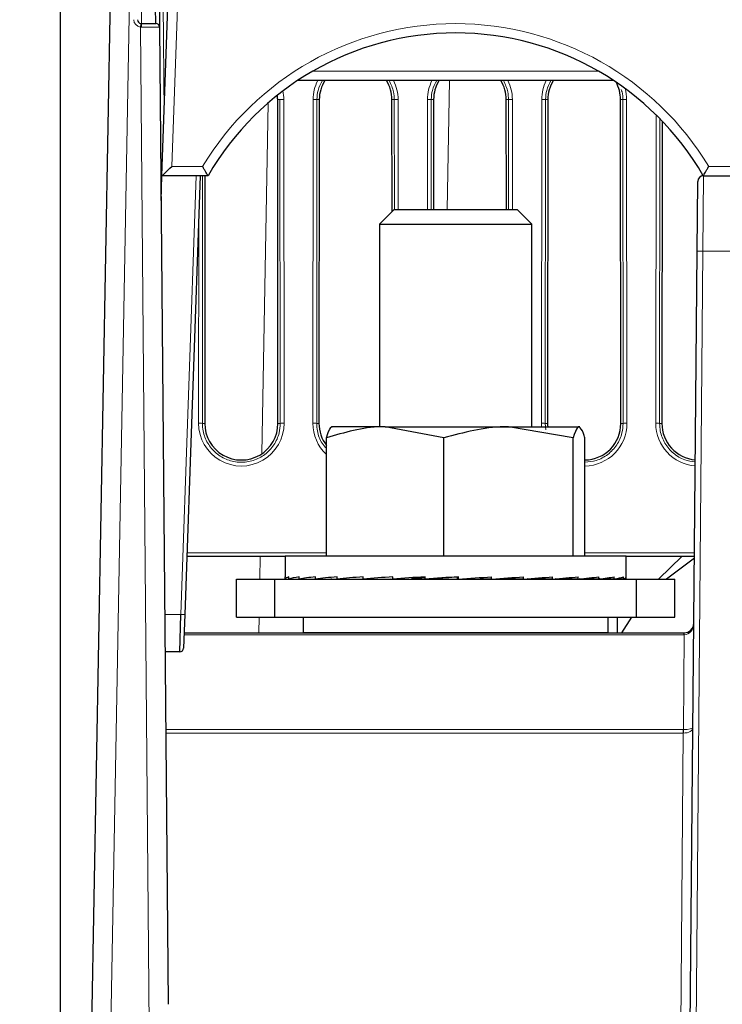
# Paper-space layout 'Blatt3' of a CAD drawing. Header units: millimetres. Extents: x 5 to 418, y 2 to 292.
# Tile 4 of 30: x 148 to 172, y 156 to 190. Entities that reach past the tile are written whole.
import ezdxf

# ---------------------------------------------------------------- set-up
doc = ezdxf.new("R2010")
doc.units = ezdxf.units.MM
doc.layers.add('SLD-0', color=7, linetype='Continuous')
doc.styles.add('SLDTEXTSTYLE0', font='TXT', dxfattribs={"width": 0.605})
doc.dimstyles.new('SLDDIMSTYLE4', dxfattribs={"dimtxt": 3.5, "dimasz": 3.302, "dimexe": 0, "dimexo": 0.0625, "dimgap": 0.875, "dimtad": 1, "dimlfac": 1.5, "dimrnd": 1e-09, "dimzin": 12, "dimdsep": 46, "dimtxsty": 'SLDTEXTSTYLE0', "dimsah": 1, "dimcen": 0.09, "dimadec": 0, "dimazin": 3, "dimtfac": 1, "dimtofl": 0, "dimtmove": 0, "dimatfit": 3, "dimfxl": 1, "dimfrac": 2, "dimtolj": 1, "dimtzin": 12, "dimarcsym": 0})

# ---------------------------------------------------------------- blocks, each defined once
blk = doc.blocks.new('_D_15')
at = {"layer": 'SLD-0', "color": 7}
for p, q in [((191.914, 252.827), (122.617, 252.827)), ((123.617, 252.827), (123.617, 132.894)), ((152.632, 132.894), (122.617, 132.894))]:
    blk.add_line(p, q, dxfattribs=at)
for points in [[(123.617, 252.827), (123.109, 249.525), (124.125, 249.525)], [(123.617, 132.894), (124.125, 136.196), (123.109, 136.196)]]:
    blk.add_solid(points, dxfattribs=at)
at = {"layer": 'SLD-0', "color": 7, "insert": (119.105, 186.845), "char_height": 3.5, "attachment_point": 1, "rotation": 90, "style": 'SLDTEXTSTYLE0'}
blk.add_mtext('179,9', dxfattribs=at)
blk = doc.blocks.new('_D_16')
at = {"layer": 'SLD-0', "color": 7}
for p, q in [((149.259, 135.56), (149.259, 267.42)), ((315.259, 135.56), (315.259, 267.42)), ((149.259, 266.42), (315.259, 266.42))]:
    blk.add_line(p, q, dxfattribs=at)
for points in [[(149.259, 266.42), (152.561, 265.912), (152.561, 266.928)], [(315.259, 266.42), (311.957, 266.928), (311.957, 265.912)]]:
    blk.add_solid(points, dxfattribs=at)
at = {"layer": 'SLD-0', "color": 7, "insert": (228.248, 270.931), "char_height": 3.5, "attachment_point": 1, "style": 'SLDTEXTSTYLE0'}
blk.add_mtext('249', dxfattribs=at)

psp = doc.layouts.new('Blatt3')

# ---------------------------------------------------------------- linework, layer by layer
at = {"color": 7, "linetype": 'Continuous', "lineweight": 18}
for p, q in [((152.153, 193.5179), (152.094, 190.2268)), ((151.7023, 192.7627), (150.7456, 139.3627)), ((153.4139, 192.5544), (153.1578, 185.221)), ((152.8557, 190.9099), (152.8891, 187.0825)), ((152.3729, 154.573), (152.0629, 190.0979)), ((152.1018, 190.0961), (152.0629, 190.0979)), ((158.0901, 188.5544), (168.094, 188.5544)), ((162.8731, 188.2268), (162.7943, 183.7081)), ((156.8637, 187.5602), (156.9445, 187.5602)), ((156.9548, 176.2268), (156.9445, 187.5602)), ((157.0776, 187.5625), (157.088, 176.2292)), ((158.096, 176.2292), (158.1064, 187.5625)), ((158.2396, 187.5602), (158.2292, 176.2268)), ((158.3203, 187.5602), (158.2396, 187.5602)), ((160.8637, 187.5602), (160.9445, 187.5602)), ((160.948, 183.7081), (160.9445, 187.5602)), ((161.0776, 187.5625), (161.0811, 183.7081)), ((162.1029, 183.7081), (162.1064, 187.5625)), ((162.2396, 187.5602), (162.236, 183.7081)), ((162.3203, 187.5602), (162.2396, 187.5602)), ((164.8637, 187.5602), (164.9445, 187.5602)), ((164.948, 183.7081), (164.9445, 187.5602)), ((165.0776, 187.5625), (165.0811, 183.7081)), ((166.096, 176.2292), (166.1064, 187.5625)), ((166.2396, 187.5602), (166.2292, 176.2268)), ((166.3203, 187.5602), (166.2396, 187.5602)), ((168.8637, 187.5602), (168.9445, 187.5602)), ((168.9548, 176.2268), (168.9445, 187.5602)), ((169.0776, 187.5625), (169.088, 176.2292)), ((156.3128, 175.1654), (156.5271, 187.4404)), ((170.096, 176.2292), (170.1059, 187.0257)), ((170.239, 186.8926), (170.2292, 176.2268)), ((153.1578, 185.221), (154.2351, 185.221)), ((171.9489, 185.221), (172.9018, 185.221)), ((153.4764, 169.5369), (154.0126, 184.8935)), ((154.2371, 184.8935), (154.2292, 176.2268)), ((171.7632, 184.8935), (171.7419, 182.2501)), ((154.096, 176.2292), (154.1028, 183.6583)), ((171.7419, 182.2501), (171.406, 143.7619)), ((173.1088, 182.2501), (171.7419, 182.2501)), ((154.3099, 176.2268), (154.2292, 176.2268)), ((156.8741, 176.2268), (156.9548, 176.2268)), ((158.3099, 176.2268), (158.2292, 176.2268)), ((166.2292, 176.2268), (166.2518, 175.9958)), ((166.3099, 176.2268), (166.2292, 176.2268)), ((168.8741, 176.2268), (168.9548, 176.2268)), ((170.3099, 176.2268), (170.2292, 176.2268)), ((153.6851, 171.6958), (158.5685, 171.6958)), ((167.6156, 171.6958), (171.4498, 171.6958)), ((156.2362, 170.7748), (156.2499, 171.5602)), ((152.9089, 169.5369), (153.4764, 169.5369)), ((156.2033, 168.8935), (156.2129, 169.4414)), ((171.0932, 168.8221), (153.5848, 168.8221)), ((171.0643, 165.5095), (171.0932, 168.8221)), ((152.944, 165.5096), (171.0614, 165.5096)), ((171.0614, 165.3827), (171.0614, 165.5096)), ((171.0614, 165.3827), (152.9451, 165.3827)), ((170.8727, 143.7619), (171.0614, 165.3827))]:
    psp.add_line(p, q, dxfattribs=at)
at = {"color": 7, "linetype": 'Continuous', "lineweight": 25}
for p, q in [((150.079, 139.3626), (151.0358, 192.7626)), ((152.8126, 184.8935), (153.0808, 192.5718)), ((152.7225, 190.8931), (152.7295, 190.0947)), ((152.0784, 190.2278), (152.094, 190.2268)), ((152.094, 190.2268), (152.5962, 190.2268)), ((152.7295, 190.0947), (153.028, 155.8877)), ((168.6231, 188.2268), (157.561, 188.2268)), ((156.8741, 176.2268), (156.8637, 187.5602)), ((158.3203, 187.5602), (158.3099, 176.2268)), ((160.8673, 183.6388), (160.8637, 187.5602)), ((162.3203, 187.5602), (162.3168, 183.7081)), ((164.8673, 183.7081), (164.8637, 187.5602)), ((166.3203, 187.5602), (166.3099, 176.2268)), ((168.8741, 176.2268), (168.8637, 187.5602)), ((170.3196, 186.8095), (170.3099, 176.2268)), ((152.7824, 184.0281), (152.8126, 184.8935)), ((152.8127, 184.8935), (152.8126, 184.8935)), ((154.4253, 184.8935), (152.8127, 184.8935)), ((154.146, 184.8935), (153.6096, 169.5346)), ((154.3178, 184.8935), (154.3099, 176.2268)), ((154.4253, 184.8935), (154.4253, 184.8935)), ((171.7632, 184.8935), (173.0875, 184.8935)), ((171.5419, 182.2501), (171.5632, 184.6953)), ((160.9367, 183.7081), (160.4253, 183.1968)), ((160.9367, 183.7081), (165.2473, 183.7081)), ((165.7587, 183.1968), (165.2473, 183.7081)), ((160.4253, 183.1968), (160.4253, 176.1081)), ((160.4253, 183.1968), (165.7587, 183.1968)), ((165.7587, 176.1081), (165.7587, 183.1968)), ((171.206, 143.7619), (171.5419, 182.2501)), ((158.7587, 176.1081), (158.7441, 176.0997)), ((160.6255, 176.1081), (158.7639, 176.1081)), ((162.6825, 175.7211), (160.6255, 176.1081)), ((160.6255, 176.1081), (164.9443, 176.1081)), ((167.206, 175.7211), (164.9443, 176.1081)), ((164.9443, 176.1081), (167.4108, 176.1081)), ((167.4399, 176.0997), (167.4253, 176.1081)), ((158.5685, 171.5748), (158.5685, 175.7211)), ((162.6825, 171.5748), (162.6825, 175.7211)), ((167.206, 171.5748), (167.206, 175.7211)), ((167.6156, 171.5748), (167.6156, 175.7211)), ((157.1253, 171.5602), (153.6804, 171.5602)), ((157.1253, 171.5748), (157.1253, 170.8482)), ((169.0587, 171.5748), (157.1253, 171.5748)), ((169.0587, 170.8482), (169.0587, 171.5748)), ((171.4486, 171.5602), (169.0587, 171.5602)), ((155.4253, 169.4414), (155.4253, 170.7748)), ((155.4253, 170.7748), (156.7587, 170.7748)), ((156.7587, 169.4414), (156.7587, 170.7748)), ((156.7587, 170.7748), (169.4253, 170.7748)), ((157.1261, 170.7748), (157.1261, 170.8548)), ((157.1261, 170.7748), (157.2597, 170.7757)), ((157.2219, 170.7748), (157.2597, 170.775)), ((157.2597, 170.7748), (157.2597, 170.8548)), ((157.2597, 170.7748), (157.6173, 170.7772)), ((157.5432, 170.7748), (157.6173, 170.7753)), ((157.6173, 170.7748), (157.6173, 170.8548)), ((157.6173, 170.7748), (158.1854, 170.7789)), ((158.0777, 170.7748), (158.1854, 170.7756)), ((158.1854, 170.7748), (158.1854, 170.8548)), ((158.1854, 170.7748), (158.942, 170.7809)), ((158.805, 170.7748), (158.9013, 170.7757)), ((158.9013, 170.7806), (158.9013, 170.7748)), ((158.942, 170.7748), (158.942, 170.8548)), ((158.942, 170.7748), (159.8581, 170.7836)), ((159.8581, 170.7748), (159.8581, 170.8548)), ((159.8581, 170.7748), (160.8207, 170.7867)), ((160.8985, 170.7748), (160.8985, 170.8548)), ((160.8985, 170.7748), (161.5514, 170.7867)), ((162.0232, 170.7748), (162.0232, 170.8548)), ((162.0232, 170.7748), (162.3413, 170.7867)), ((163.1601, 170.8429), (163.1889, 170.8548)), ((163.1601, 170.7867), (163.1601, 170.8429)), ((163.1889, 170.7748), (163.1601, 170.7867)), ((163.1889, 170.7748), (163.1889, 170.8548)), ((163.9762, 170.7867), (163.9762, 170.8288)), ((164.3509, 170.7748), (163.9762, 170.7867)), ((164.3509, 170.7748), (164.3509, 170.8548)), ((164.7584, 170.7867), (164.7584, 170.8035)), ((165.4646, 170.7748), (164.7584, 170.7867)), ((165.4646, 170.7748), (165.4646, 170.8548)), ((166.487, 170.7748), (165.6039, 170.7852)), ((166.487, 170.7748), (166.487, 170.8548)), ((167.379, 170.7748), (166.5768, 170.7823)), ((167.2827, 170.7748), (167.2827, 170.7757)), ((167.379, 170.7748), (167.379, 170.8548)), ((167.9986, 170.7748), (167.4264, 170.7794)), ((168.1063, 170.7748), (167.4335, 170.7801)), ((167.9986, 170.7748), (167.9986, 170.7756)), ((168.1063, 170.7748), (168.1063, 170.8548)), ((168.5667, 170.7748), (168.1314, 170.778)), ((168.6408, 170.7748), (168.1351, 170.7784)), ((168.5667, 170.7748), (168.5667, 170.7753)), ((168.6408, 170.7748), (168.6408, 170.8548)), ((168.9244, 170.7748), (168.6509, 170.7767)), ((168.9622, 170.7748), (168.6522, 170.7769)), ((168.9244, 170.7748), (168.9244, 170.775)), ((168.9622, 170.7748), (168.9622, 170.8548)), ((169.0579, 170.7748), (168.9638, 170.7754)), ((169.0579, 170.7748), (169.0579, 170.8416)), ((169.4253, 169.4414), (169.4253, 170.7748)), ((169.4253, 170.7748), (170.7587, 170.7748)), ((170.7587, 169.4414), (170.7587, 170.7748)), ((153.4352, 168.2268), (153.4764, 169.5369)), ((153.6096, 169.5346), (153.5685, 168.3555)), ((155.4253, 169.4414), (156.7587, 169.4414)), ((156.7587, 169.4414), (169.4253, 169.4414)), ((157.7587, 169.4414), (157.7587, 168.9081)), ((168.4253, 168.9081), (168.4253, 169.4414)), ((168.7587, 168.8935), (168.7587, 169.4414)), ((168.9052, 168.8935), (169.2573, 169.4414)), ((169.4253, 169.4414), (170.7587, 169.4414)), ((157.7587, 168.9081), (157.7733, 168.8935)), ((157.7587, 168.9081), (168.4253, 168.9081)), ((168.4107, 168.8935), (168.4253, 168.9081)), ((153.5872, 168.8935), (171.0932, 168.8935)), ((171.0932, 168.8221), (171.0932, 168.8935)), ((171.0932, 168.8935), (171.0949, 168.8935)), ((153.4352, 168.2268), (152.9203, 168.2268))]:
    psp.add_line(p, q, dxfattribs=at)
at = {"color": 7, "linetype": 'Continuous', "lineweight": 25, "flags": 128}
for points in [[(170.1939, 170.7748), (170.2056, 170.7883), (171.0072, 171.5602)], [(170.452, 170.7748), (170.4673, 170.7883), (171.4483, 171.5195)]]:
    psp.add_lwpolyline(points, dxfattribs=at)
at = {"color": 7, "linetype": 'Continuous', "lineweight": 18}
for centre, radius, start, end in [((152.094, 190.3627), 0.2667, 181, 263.29707), ((166.4608, 188.4383), 14.4933, 172.90766, 173.42472), ((151.5396, 190.1283), 0.5631, 356.72829, 10.08157), ((163.092, 179.8766), 10.3444, 31.10772, 148.89228), ((159.592, 187.5611), 1.4856, 153.37805, 179.94759), ((159.592, 187.5611), 1.4856, 0.05241, 26.62195), ((163.592, 187.5611), 1.4856, 153.37805, 179.94759), ((163.592, 187.5611), 1.4856, 0.05241, 26.62195), ((167.592, 187.5611), 1.4856, 153.37805, 179.94759), ((167.592, 187.5611), 1.4856, 0.05241, 14.94589), ((157.0486, 185.4127), 2.15, 89.22651, 92.77593), ((155.592, 187.5611), 1.4856, 0.05241, 11.69268), ((158.1354, 185.4127), 2.15, 87.22407, 90.77349), ((161.0486, 185.4127), 2.15, 89.22651, 92.77593), ((162.1354, 185.4127), 2.15, 87.22407, 90.77349), ((165.0486, 185.4127), 2.15, 89.22651, 92.77593), ((166.1354, 185.4127), 2.15, 87.22407, 90.77349), ((169.0486, 185.4127), 2.15, 89.22651, 92.77593), ((171.6419, 176.5202), 5.7308, 89.0002, 90.9998), ((154.1251, 174.0793), 2.15, 87.22407, 90.77349), ((155.592, 176.2278), 1.496, 179.94759, 0.05241), ((157.059, 174.0793), 2.15, 89.22651, 92.77593), ((158.1251, 174.0793), 2.15, 87.22407, 90.77349), ((159.592, 176.2278), 1.496, 179.94759, 226.8263), ((166.1251, 174.0793), 2.15, 87.22407, 90.77349), ((167.592, 176.2278), 1.496, 179.94759, 184.58906), ((167.592, 176.2278), 1.496, 270.90231, 0.05241), ((169.059, 174.0793), 2.15, 89.22651, 92.77593), ((170.1251, 174.0793), 2.15, 87.22407, 90.77349), ((171.592, 176.2278), 1.496, 179.94759, 265.56511), ((153.5764, 171.4459), 1.9116, 267.00217, 270.99753), ((173.937, 168.833), 2.8427, 178.78001, 180.21999), ((199.4877, 165.1981), 28.425, 179.3722, 179.6278)]:
    psp.add_arc(centre, radius, start, end, dxfattribs=at)
at = {"color": 7, "linetype": 'Continuous', "lineweight": 25}
for centre, radius, start, end in [((152.094, 190.3602), 0.1333, 181, 263.29707), ((152.5962, 190.0935), 0.1333, 0.5, 90), ((163.092, 179.8824), 10.0111, 30.03672, 149.96328), ((159.592, 187.559), 1.2717, 148.32248, 179.94759), ((159.592, 187.559), 1.2717, 0.05241, 31.67752), ((163.592, 187.559), 1.2717, 148.32248, 179.94759), ((163.592, 187.559), 1.2717, 0.05241, 31.67752), ((167.592, 187.559), 1.2717, 148.32248, 179.94759), ((167.592, 187.559), 1.2717, 0.05241, 28.74375), ((155.592, 187.559), 1.2717, 0.05241, 6.94405), ((171.7632, 184.6935), 0.2, 90, 179.5), ((171.4269, 184.8006), 0.3333, 16.20309, 30.37252), ((155.592, 176.2257), 1.2821, 179.94759, 0.05241), ((159.592, 176.2257), 1.2821, 179.94759, 217.02714), ((167.592, 176.2257), 1.2821, 179.94759, 185.26101), ((167.592, 176.2257), 1.2821, 271.05285, 0.05241), ((171.592, 176.2257), 1.2821, 179.94759, 264.90656), ((171.0949, 169.2268), 0.3333, 270, 359.5), ((153.4352, 168.3602), 0.1333, 270, 358)]:
    psp.add_arc(centre, radius, start, end, dxfattribs=at)
at = {"color": 7, "linetype": 'Continuous', "lineweight": 18}
for centre, major_axis, ratio, start_param, end_param in [((152.0628, 190.0935), (0.6667, 0.0012), 0.0038392, 0.0000268, 1.5122935), ((171.0949, 169.2268), (0.0035, 0.4048), 0.8234953, 3.1503193, 4.712389), ((171.0903, 168.6935), (0.3334, 0.0026), 0.3855756, 1.5557455, 1.5588629), ((171.0557, 164.8672), (0.0182, 0.6421), 0.8301663, 0.0179526, 0.0234857), ((171.0631, 165.5771), (0.3333, -0.0029), 0.5831464, 4.7179983, 6.2831853), ((171.0631, 165.5771), (0.3333, -0.0029), 0.2027182, 4.7179983, 6.2831853), ((171.0557, 164.7387), (0.0089, 0.644), 0.5174996, 0.0043638, 0.009897)]:
    psp.add_ellipse(centre, major_axis=major_axis, ratio=ratio, start_param=start_param, end_param=end_param, dxfattribs=at)
at = {"color": 7, "linetype": 'Continuous', "lineweight": 25}
for centre, major_axis, ratio, start_param, end_param in [((153.1578, 185.2268), (0.3452, 0.3333), 0.0087216, 3.1506238, 4.7039669), ((163.092, 170.8148), (5.9667, 0.0468), 0.067944, 2.9284714, 3.1248209), ((163.092, 170.8148), (5.9667, 0.1253), 0.0650906, 2.7312877, 2.9276372), ((163.092, 170.8148), (5.9667, 0.1989), 0.0597216, 2.5343144, 2.7306639), ((163.092, 170.8148), (5.9667, 0.2647), 0.0520566, 2.3376463, 2.5339959), ((163.092, 170.8148), (5.9667, -0.2545), 0.0534709, 3.8921751, 3.9130324), ((163.092, 170.8148), (5.9667, 0.3202), 0.0424034, 2.1413306, 2.3376802), ((163.092, 170.8148), (5.9667, 0.3633), 0.0311422, 1.9453603, 2.1417098), ((163.092, 170.8148), (5.9667, 0.3925), 0.0187078, 1.7496764, 1.9460259), ((163.092, 170.8148), (4.1907, 0.2757), 0.0187078, 1.8274725, 1.9460259), ((163.092, 170.8148), (5.9667, 0.4067), 0.0055719, 1.5541777, 1.7505273), ((163.092, 170.8148), (4.1907, 0.2857), 0.0055719, 1.5541777, 1.7505273), ((163.092, 170.8148), (5.9667, 0.4054), 0.0077724, 4.7280996, 4.9244491), ((163.092, 170.8148), (5.9667, 0.3887), 0.0208259, 4.9236205, 5.1199701), ((163.092, 170.8148), (5.9667, 0.3571), 0.0330981, 5.1193458, 5.3156953), ((163.092, 170.8148), (5.9667, 0.3118), 0.044122, 5.3153705, 5.5117201), ((163.092, 170.8148), (5.9667, 0.2545), 0.0534709, 5.5117455, 5.7080951), ((163.092, 170.8148), (5.9667, 0.1872), 0.0607752, 5.7084687, 5.9048183), ((163.092, 170.8148), (5.9667, 0.1126), 0.0657407, 5.9054845, 6.101834), ((163.092, 170.8148), (5.9667, 0.0336), 0.0681637, 6.1026912, 6.2990407)]:
    psp.add_ellipse(centre, major_axis=major_axis, ratio=ratio, start_param=start_param, end_param=end_param, dxfattribs=at)
for points, knots in [([(152.5962, 190.2268), (152.5961, 190.2276), (152.5961, 190.2313), (152.5953, 190.3241), (152.5934, 190.5316), (152.5908, 190.8194), (152.5901, 190.8955)], [0, 0, 0, 0, 0.0767799, 0.3843721, 0.8372068, 1, 1, 1, 1]), ([(154.4253, 184.8935), (154.4232, 184.8966), (154.419, 184.9027), (154.3912, 184.9493), (154.3502, 185.0196), (154.2968, 185.1122), (154.2562, 185.1837), (154.2357, 185.2201), (154.2351, 185.221)], [0, 0, 0, 0, 0.18253411, 0.36466911, 0.5570649, 0.77433984, 0.99420301, 1, 1, 1, 1]), ([(171.7587, 184.8935), (171.7608, 184.8966), (171.765, 184.9027), (171.7928, 184.9493), (171.8338, 185.0196), (171.8872, 185.1122), (171.9278, 185.1837), (171.9484, 185.2201), (171.9489, 185.221)], [0, 0, 0, 0, 0.1825341, 0.3646691, 0.5570649, 0.7743398, 0.994203, 1, 1, 1, 1]), ([(160.6255, 176.1081), (160.5767, 176.1077), (159.8821, 176.1022), (159.2014, 175.9047), (158.5685, 175.7211)], [0, 0, 0, 0, 0.0702148, 1, 1, 1, 1]), ([(158.5685, 175.7211), (158.6196, 175.8775), (158.6871, 176.0841), (158.7564, 176.1034), (158.7732, 176.1081)], [0, 0, 0, 0, 0.75737, 1, 1, 1, 1]), ([(164.9443, 176.1081), (164.8906, 176.1077), (164.1269, 176.1022), (163.3784, 175.9047), (162.6825, 175.7211)], [0, 0, 0, 0, 0.07021477, 1, 1, 1, 1]), ([(167.4108, 176.1081), (167.394, 176.1034), (167.3247, 176.0841), (167.2572, 175.8775), (167.206, 175.7211)], [0, 0, 0, 0, 0.24263, 1, 1, 1, 1]), ([(167.6156, 175.7211), (167.6006, 175.7723), (167.5339, 176.0002), (167.4646, 176.061), (167.4108, 176.1081)], [0, 0, 0, 0, 0.22470115, 1, 1, 1, 1])]:
    psp.add_open_spline(points, degree=3, knots=knots, dxfattribs=at)
at = {"color": 7, "linetype": 'Continuous', "lineweight": 18}
for points, knots in [([(158.4289, 188.2268), (158.3698, 188.1153), (158.259, 187.9061), (158.2458, 187.6702), (158.2396, 187.5602)], [0, 0, 0, 0, 0.5333107, 1, 1, 1, 1]), ([(160.9445, 187.5602), (160.94, 187.6501), (160.9284, 187.8839), (160.8262, 188.0962), (160.7633, 188.2268)], [0, 0, 0, 0, 0.3845587, 1, 1, 1, 1]), ([(162.4289, 188.2268), (162.3698, 188.1153), (162.259, 187.9061), (162.2458, 187.6702), (162.2396, 187.5602)], [0, 0, 0, 0, 0.5333107, 1, 1, 1, 1]), ([(164.9445, 187.5602), (164.94, 187.6501), (164.9284, 187.8839), (164.8262, 188.0962), (164.7633, 188.2268)], [0, 0, 0, 0, 0.3845587, 1, 1, 1, 1]), ([(166.4289, 188.2268), (166.3698, 188.1153), (166.259, 187.9061), (166.2458, 187.6702), (166.2396, 187.5602)], [0, 0, 0, 0, 0.5333107, 1, 1, 1, 1]), ([(168.9445, 187.5602), (168.944, 187.6511), (168.9434, 187.7751), (168.8953, 187.8878), (168.8825, 187.918)], [0, 0, 0, 0, 0.7326543, 1, 1, 1, 1]), ([(154.2292, 176.2268), (154.2344, 176.1374), (154.2484, 175.8953), (154.3974, 175.5192), (154.6968, 175.1633), (155.0994, 174.9269), (155.5569, 174.837), (156.0183, 174.9036), (156.4323, 175.1193), (156.749, 175.4594), (156.9275, 175.8489), (156.9467, 176.1143), (156.9548, 176.2268)], [0, 0, 0, 0, 0.0628165, 0.1701206, 0.2774225, 0.3847075, 0.4919735, 0.5992264, 0.706478, 0.8137405, 0.9210216, 1, 1, 1, 1]), ([(158.2292, 176.2268), (158.2349, 176.1379), (158.2503, 175.897), (158.358, 175.5812), (158.5154, 175.4122), (158.5685, 175.3553)], [0, 0, 0, 0, 0.2797145, 0.7575278, 1, 1, 1, 1]), ([(167.6156, 174.8715), (167.7493, 174.8818), (168.0363, 174.904), (168.4322, 175.1218), (168.7491, 175.4588), (168.9275, 175.8491), (168.9467, 176.1143), (168.9548, 176.2268)], [0, 0, 0, 0, 0.1891897, 0.4061718, 0.623176, 0.8402177, 1, 1, 1, 1]), ([(170.2292, 176.2268), (170.2344, 176.1375), (170.2484, 175.8954), (170.3973, 175.5185), (170.6971, 175.166), (171.0744, 174.9314), (171.3522, 174.8951), (171.4776, 174.8788)], [0, 0, 0, 0, 0.1328424, 0.359766, 0.5866847, 0.813568, 1, 1, 1, 1])]:
    psp.add_open_spline(points, degree=3, knots=knots, dxfattribs=at)

# ---------------------------------------------------------------- dimensions: what is measured, and where the dimension line sits
at = {"layer": 'SLD-0', "color": 7}
dim = psp.add_linear_dim(base=(315.2587, 266.4195), p1=(149.2587, 135.5602), p2=(315.2587, 135.5602), dimstyle='SLDDIMSTYLE4', dxfattribs=at)
dim.commit()
dim.dimension.update_dxf_attribs({"geometry": '_D_16', "text_midpoint": (232.2587, 266.4195), "dimtype": 160})
dim = psp.add_linear_dim(base=(123.6172, 132.8935), p1=(191.9138, 252.8268), p2=(152.6323, 132.8935), angle=90, dimstyle='SLDDIMSTYLE4', dxfattribs=at)
dim.commit()
dim.dimension.update_dxf_attribs({"geometry": '_D_15', "text_midpoint": (123.6172, 192.8602), "dimtype": 160})

doc.saveas('drawing.dxf')
